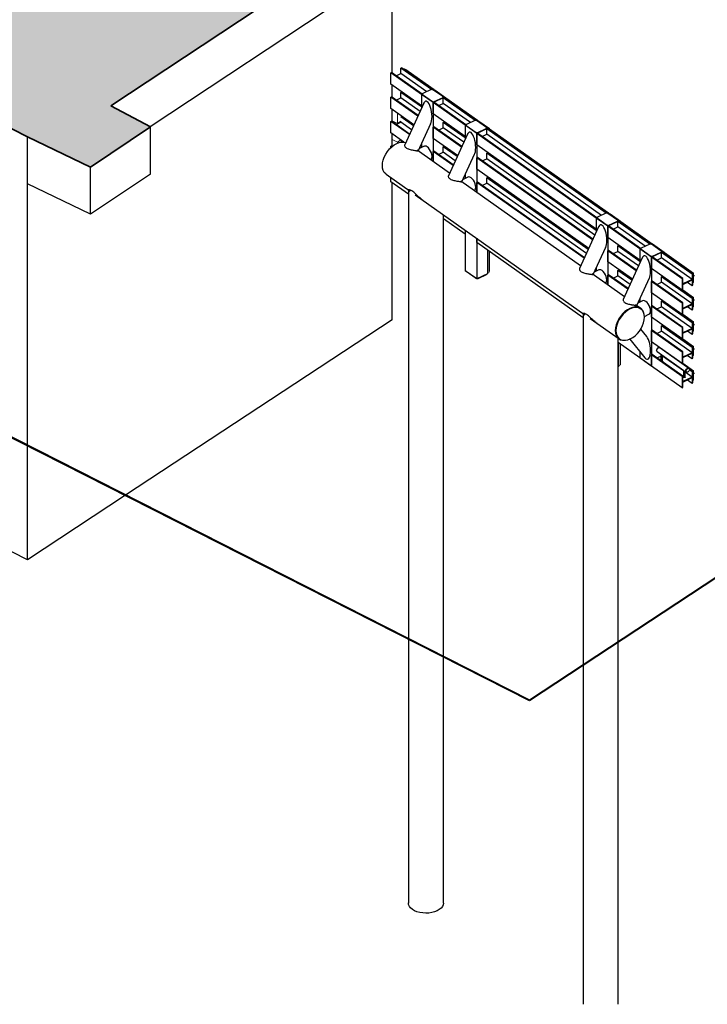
# Model space of a CAD drawing. Header units: millimetres. Extents: x 1069 to 250059, y -65909 to 70891.
# Tile 48 of 109: x 199334 to 214262, y -30044 to -8656. Entities that reach past the tile are written whole.
import ezdxf

# ---------------------------------------------------------------- set-up
doc = ezdxf.new("R2010")
doc.units = ezdxf.units.MM
for name, color, linetype, lineweight in [('N-CO-BC-BETONVORM-G', 50, 'Continuous', 25), ('N-CO-BC-BETONVORM-G-1', 50, 'Continuous', 18), ('N-CO-BC-BETONVORM-GD', 90, 'Continuous', 35), ('N-CO-HC-HOUTVORM-G', 30, 'Continuous', 18), ('N-CO-KC-KUNSTSTOFVORM-G', 7, 'Continuous', 13), ('N-CO-SC-STAALVORM-G', 10, 'Continuous', 25)]:
    doc.layers.add(name, color=color, linetype=linetype, lineweight=lineweight)

# ---------------------------------------------------------------- blocks, each defined once
blk = doc.blocks.new('GM_Tussenpijler - GM_Tussenpijler-3410576-3D impressie')
at = {"layer": 'N-CO-BC-BETONVORM-G-1'}
h = blk.add_hatch(color=256, dxfattribs=at)
h.paths.add_polyline_path([(-12073, -11861), (-10766, -10986), (-11625, -10527), (-5095, -6201), (-5517, -5993), (-16970, -178), (-18060, -890), (-20102, 146), (-21660, -890), (-19605, -1927), (-24853, -5383), (-24574, -5525), (-24593, -5538), (-13438, -11202), (-12541, -11635)], flags=0)
h.paths.add_polyline_path([(5374, 1170), (8014, 2906), (-3141, 8570), (-5781, 6834), (1653, 3059)], flags=0)
h.paths.add_polyline_path([(22866, 12673), (25506, 14409), (14351, 20073), (11710, 18337), (19711, 14275)], flags=0)
at = {"layer": 'N-CO-BC-BETONVORM-G'}
for p, q in [((-5095, -7224), (-10771, -10984)), ((-5517, -9814), (-5517, -7503)), ((-5517, -10344), (-5517, -10076)), ((-5517, -10875), (-5517, -10606)), ((-10766, -12009), (-10766, -10986)), ((-13438, -12224), (-13438, -11202)), ((-5517, -11405), (-5517, -11137)), ((-12073, -12884), (-12073, -11861)), ((-10766, -12009), (-12073, -12884)), ((-13438, -17546), (-13438, -12224)), ((-12073, -12884), (-13438, -12224)), ((-5517, -12337), (-5517, -12198)), ((-5517, -15177), (-5517, -12337)), ((-13438, -20386), (-24593, -14722)), ((-5517, -15177), (-11313, -18988)), ((-13438, -17910), (-13438, -17546)), ((-13438, -20386), (-13438, -17910)), ((-11313, -18988), (-13438, -20386))]:
    blk.add_line(p, q, dxfattribs=at)
at = {"layer": 'N-CO-BC-BETONVORM-GD'}
for p, q in [((-24593, -5538), (-13438, -11202)), ((-11625, -10527), (-5095, -6201)), ((-10766, -10986), (-11625, -10527)), ((-12073, -11861), (-10766, -10986)), ((-13438, -11202), (-12073, -11861))]:
    blk.add_line(p, q, dxfattribs=at)
at = {"layer": 'N-CO-HC-HOUTVORM-G'}
for p, q in [((-5405, -10908), (-5405, -10686)), ((-5517, -10851), (-5405, -10908)), ((-5329, -10858), (-5405, -10908)), ((-5273, -10779), (-5273, -10791)), ((-5405, -11316), (-5517, -11259)), ((-5332, -11268), (-5405, -11316)), ((-5405, -11340), (-5405, -11316)), ((-5273, -11310), (-5273, -11316))]:
    blk.add_line(p, q, dxfattribs=at)
blk = doc.blocks.new('NLI_Balk_Buis - ø813_14_2-V312-3D impressie')
at = {"layer": 'N-CO-SC-STAALVORM-G'}
for p, q in [((-4275, -11990), (-4977, -11492)), ((-5654, -12009), (-5130, -12380)), ((-1429, -14004), (-4027, -12165)), ((-5020, -12458), (-1335, -15066)), ((-480, -14675), (-1181, -14179)), ((-125, -14926), (-234, -14849)), ((-1224, -15145), (-594, -15590))]:
    blk.add_line(p, q, dxfattribs=at)
for points in [[(-5734, -11826, 0), (-5729, -11766, 0), (-5715, -11704, 0), (-5692, -11640, 0), (-5660, -11578, 0), (-5622, -11519, 0), (-5577, -11464, 0), (-5527, -11417, 0), (-5474, -11377, 0), (-5419, -11346, 0), (-5365, -11325, 0), (-5312, -11315, 0), (-5262, -11316, 0), (-5226, -11324, 0)], [(-5654, -12009, 0), (-5660, -12005, 0), (-5692, -11972, 0), (-5715, -11931, 0), (-5729, -11881, 0), (-5734, -11826, 0)], [(-60, -15014, 0), (-64, -15005, 0), (-87, -14964, 0), (-118, -14931, 0), (-157, -14909, 0), (-202, -14897, 0), (-252, -14896, 0), (-305, -14906, 0), (-359, -14927, 0), (-414, -14957, 0), (-467, -14997, 0), (-517, -15045, 0), (-562, -15100, 0), (-601, -15159, 0), (-632, -15221, 0), (-655, -15284, 0), (-670, -15347, 0), (-674, -15407, 0)], [(-674, -15407, 0), (-670, -15462, 0), (-655, -15511, 0), (-632, -15553, 0), (-601, -15585, 0), (-562, -15608, 0), (-517, -15620, 0), (-467, -15621, 0), (-464, -15621, 0)]]:
    blk.add_polyline3d(points, dxfattribs=at)
blk = doc.blocks.new('SF_Stalen afdekplaat8 - SF_Stalen afdekplaat-3822451-3D impressie')
at = {"layer": 'N-CO-SC-STAALVORM-G'}
for p, q in [((-121, -14937), (-128, -14932)), ((-590, -15585), (-583, -15590))]:
    blk.add_line(p, q, dxfattribs=at)
for points in [[(-669, -15404, 0), (-665, -15346, 0), (-651, -15284, 0), (-628, -15222, 0), (-597, -15160, 0), (-559, -15102, 0), (-514, -15049, 0), (-465, -15002, 0), (-413, -14962, 0), (-359, -14932, 0), (-306, -14911, 0), (-253, -14902, 0), (-205, -14902, 0), (-160, -14914, 0), (-122, -14936, 0)], [(-42, -15117, 0), (-47, -15063, 0), (-61, -15015, 0), (-84, -14974, 0), (-114, -14942, 0), (-153, -14920, 0), (-197, -14908, 0), (-246, -14907, 0), (-298, -14917, 0), (-352, -14937, 0), (-406, -14968, 0), (-458, -15007, 0), (-507, -15054, 0), (-551, -15108, 0), (-589, -15166, 0), (-620, -15227, 0), (-643, -15289, 0), (-657, -15351, 0), (-662, -15410, 0)], [(-662, -15410, 0), (-657, -15464, 0), (-643, -15513, 0), (-620, -15553, 0), (-589, -15585, 0), (-551, -15608, 0), (-507, -15619, 0), (-458, -15620, 0), (-406, -15611, 0), (-352, -15590, 0), (-298, -15560, 0), (-246, -15520, 0), (-197, -15473, 0), (-153, -15420, 0), (-114, -15362, 0), (-84, -15300, 0), (-61, -15238, 0), (-47, -15176, 0), (-42, -15117, 0)], [(-591, -15585, 0), (-597, -15580, 0), (-628, -15548, 0), (-651, -15507, 0), (-665, -15459, 0), (-669, -15404, 0)]]:
    blk.add_polyline3d(points, dxfattribs=at)
blk = doc.blocks.new('GM_afdekklepje - GM_afdekklepje-V313-3D impressie')
at = {"layer": 'N-CO-SC-STAALVORM-G'}
for p, q in [((-123, -13630), (-123, -13639)), ((-116, -13640), (96, -13791)), ((96, -13799), (-116, -13648)), ((70, -13532), (-113, -13618)), ((321, -13685), (108, -13534)), ((134, -13793), (317, -13707)), ((317, -13715), (134, -13801)), ((327, -13703), (327, -13695))]:
    blk.add_line(p, q, dxfattribs=at)
for points in [[(-113, -13618, 0), (-117, -13621, 0), (-121, -13625, 0), (-122, -13629, 0), (-122, -13633, 0), (-120, -13637, 0), (-116, -13640, 0)], [(-116, -13648, 0), (-120, -13645, 0), (-122, -13641, 0), (-122, -13637, 0), (-122, -13634, 0)], [(108, -13534, 0), (103, -13531, 0), (97, -13530, 0), (90, -13529, 0), (83, -13529, 0), (76, -13530, 0), (70, -13532, 0)], [(317, -13707, 0), (322, -13704, 0), (325, -13700, 0), (327, -13696, 0), (326, -13692, 0), (324, -13688, 0), (321, -13685, 0)], [(96, -13791, 0), (101, -13793, 0), (107, -13795, 0), (114, -13796, 0), (121, -13796, 0), (128, -13795, 0), (134, -13793, 0)], [(134, -13801, 0), (128, -13803, 0), (121, -13804, 0), (114, -13804, 0), (107, -13804, 0), (101, -13802, 0), (96, -13799, 0)], [(326, -13699, 0), (326, -13700, 0), (327, -13704, 0), (325, -13708, 0), (322, -13712, 0), (317, -13715, 0)]]:
    blk.add_polyline3d(points, dxfattribs=at)
blk = doc.blocks.new('GM_afdekklepje - GM_afdekklepje-V151-3D impressie')
at = {"layer": 'N-CO-SC-STAALVORM-G'}
for p, q in [((11569, -3419), (11569, -3427)), ((11762, -3321), (11579, -3407)), ((12013, -3474), (11800, -3323)), ((11576, -3429), (11788, -3580)), ((11788, -3588), (11576, -3437)), ((11826, -3582), (12009, -3496)), ((12009, -3504), (11826, -3590)), ((12019, -3492), (12019, -3483))]:
    blk.add_line(p, q, dxfattribs=at)
for points in [[(11579, -3407, 0), (11575, -3410, 0), (11571, -3414, 0), (11570, -3418, 0), (11570, -3422, 0), (11572, -3426, 0), (11576, -3429, 0)], [(11800, -3323, 0), (11795, -3320, 0), (11789, -3318, 0), (11782, -3318, 0), (11775, -3318, 0), (11768, -3319, 0), (11762, -3321, 0)], [(11576, -3437, 0), (11572, -3434, 0), (11570, -3430, 0), (11570, -3426, 0), (11570, -3423, 0)], [(11788, -3580, 0), (11793, -3582, 0), (11799, -3584, 0), (11806, -3585, 0), (11813, -3585, 0), (11820, -3584, 0), (11826, -3582, 0)], [(11826, -3590, 0), (11820, -3592, 0), (11813, -3593, 0), (11806, -3593, 0), (11799, -3592, 0), (11793, -3591, 0), (11788, -3588, 0)], [(12009, -3496, 0), (12014, -3493, 0), (12017, -3489, 0), (12019, -3485, 0), (12018, -3481, 0), (12016, -3477, 0), (12013, -3474, 0)], [(12018, -3489, 0), (12019, -3493, 0), (12017, -3497, 0), (12014, -3501, 0), (12009, -3504, 0)]]:
    blk.add_polyline3d(points, dxfattribs=at)
blk = doc.blocks.new('GM_afdekklepje - GM_afdekklepje-V314-3D impressie')
at = {"layer": 'N-CO-SC-STAALVORM-G'}
for p, q in [((-123, -16005), (-123, -16014)), ((96, -16174), (-116, -16023))]:
    blk.add_line(p, q, dxfattribs=at)
for points in [[(-116, -16023, 0), (-120, -16020, 0), (-122, -16016, 0)], [(107, -16178, 0), (101, -16177, 0), (96, -16174, 0)]]:
    blk.add_polyline3d(points, dxfattribs=at)
blk = doc.blocks.new('GM_afdekklepje - GM_afdekklepje-V315-3D impressie')
at = {"layer": 'N-CO-SC-STAALVORM-G'}
for p, q in [((-3917, -14111), (-3917, -14120)), ((-3699, -14280), (-3911, -14129)), ((-3478, -14196), (-3661, -14282)), ((-3468, -14184), (-3468, -14176))]:
    blk.add_line(p, q, dxfattribs=at)
for points in [[(-3911, -14129, 0), (-3915, -14126, 0), (-3917, -14122, 0)], [(-3687, -14285, 0), (-3694, -14283, 0), (-3699, -14280, 0)], [(-3661, -14282, 0), (-3667, -14284, 0), (-3674, -14285, 0), (-3677, -14286, 0)], [(-3470, -14189, 0), (-3473, -14193, 0), (-3478, -14196, 0)]]:
    blk.add_polyline3d(points, dxfattribs=at)
blk = doc.blocks.new('GM_Hakorit_4360 - GM_Hakorit_4360-V316-3D impressie')
at = {"layer": 'N-CO-KC-KUNSTSTOFVORM-G'}
for p, q in [((-3425, -11037), (-3405, -11028)), ((-3405, -11028), (-824, -12854)), ((-3377, -11046), (-3405, -11028)), ((-3377, -11046), (-822, -12854)), ((-824, -12854), (-843, -12863)), ((-824, -12860), (-824, -12854)), ((-824, -12854), (-822, -12854)), ((-822, -12854), (-822, -12859))]:
    blk.add_line(p, q, dxfattribs=at)
blk = doc.blocks.new('GM_Hakorit_3820 - GM_Hakorit_3820-V317-3D impressie')
at = {"layer": 'N-CO-KC-KUNSTSTOFVORM-G'}
for p, q in [((-3664, -10843), (-3683, -10851)), ((-3411, -11022), (-3664, -10843)), ((-3664, -10843), (-3636, -10861)), ((-3636, -10861), (-3408, -11022)), ((-3433, -11032), (-3411, -11022)), ((-3411, -11022), (-3411, -11031)), ((-3408, -11022), (-3411, -11022)), ((-3408, -11022), (-3408, -11030)), ((-3450, -11550), (-3450, -11539)), ((-3450, -12081), (-3450, -12069)), ((-3450, -14158), (-3450, -13661)), ((-3411, -13688), (-3411, -14140)), ((-3408, -13690), (-3408, -14107)), ((-3411, -14140), (-3408, -14107)), ((-3411, -14140), (-3450, -14158))]:
    blk.add_line(p, q, dxfattribs=at)
blk = doc.blocks.new('GM_Hakorit_3820 - GM_Hakorit_3820-V318-3D impressie')
at = {"layer": 'N-CO-KC-KUNSTSTOFVORM-G'}
for p, q in [((-818, -12857), (-837, -12866)), ((-565, -13036), (-818, -12857)), ((-818, -12857), (-790, -12875)), ((-790, -12875), (-562, -13036)), ((-587, -13046), (-565, -13036)), ((-565, -13036), (-565, -13045)), ((-562, -13036), (-565, -13036)), ((-562, -13036), (-562, -13044)), ((-604, -13564), (-604, -13553)), ((-565, -13580), (-565, -13592)), ((-562, -13582), (-562, -13594)), ((-604, -14095), (-604, -14083)), ((-604, -16172), (-604, -15675)), ((-565, -15702), (-565, -16154)), ((-562, -15704), (-562, -16121)), ((-565, -16154), (-604, -16172)), ((-565, -16154), (-562, -16121))]:
    blk.add_line(p, q, dxfattribs=at)
blk = doc.blocks.new('GM_Hakorit_2850 - GM_Hakorit_2850-V319-3D impressie')
at = {"layer": 'N-CO-KC-KUNSTSTOFVORM-G'}
for p, q in [((-4614, -10172), (-4631, -10180)), ((-4360, -10350), (-4613, -10171)), ((-4613, -10171), (-4585, -10189)), ((-4585, -10189), (-4357, -10351)), ((-4381, -10361), (-4360, -10350)), ((-4360, -10350), (-4360, -10360)), ((-4357, -10351), (-4360, -10350)), ((-4357, -10351), (-4357, -10358)), ((-4399, -10879), (-4399, -10867)), ((-4399, -11409), (-4399, -11398))]:
    blk.add_line(p, q, dxfattribs=at)
blk = doc.blocks.new('GM_Hakorit_2850 - GM_Hakorit_2850-V320-3D impressie')
at = {"layer": 'N-CO-KC-KUNSTSTOFVORM-G'}
for p, q in [((131, -13528), (112, -13537)), ((384, -13707), (131, -13528)), ((131, -13528), (159, -13546)), ((159, -13546), (386, -13707)), ((362, -13718), (382, -13708)), ((386, -13707), (384, -13707)), ((345, -14236), (345, -14224)), ((345, -14766), (345, -14755)), ((345, -15297), (345, -15285)), ((345, -15822), (345, -15816))]:
    blk.add_line(p, q, dxfattribs=at)
blk = doc.blocks.new('GM_Hakorit_4360 - GM_Hakorit_4360-V321-3D impressie')
at = {"layer": 'N-CO-KC-KUNSTSTOFVORM-G'}
blk.add_line((-3425, -11568), (-3415, -11563), dxfattribs=at)
blk = doc.blocks.new('GM_Hakorit_1240 - GM_Hakorit_1240-V322-3D impressie')
at = {"layer": 'N-CO-KC-KUNSTSTOFVORM-G'}
for p, q in [((-4374, -10366), (-4354, -10357)), ((-4354, -10357), (-3671, -10840)), ((-4326, -10375), (-4354, -10357)), ((-4326, -10375), (-3668, -10840)), ((-3671, -10840), (-3689, -10849)), ((-3671, -10846), (-3671, -10840)), ((-3671, -10840), (-3668, -10840)), ((-3668, -10840), (-3668, -10844))]:
    blk.add_line(p, q, dxfattribs=at)
blk = doc.blocks.new('GM_Hakorit_1240 - GM_Hakorit_1240-V323-3D impressie')
at = {"layer": 'N-CO-KC-KUNSTSTOFVORM-G'}
blk.add_line((-4374, -10897), (-4364, -10892), dxfattribs=at)
blk = doc.blocks.new('GM_Hakorit_1120 - GM_Hakorit_1120-V324-3D impressie')
at = {"layer": 'N-CO-KC-KUNSTSTOFVORM-G'}
for p, q in [((393, -13714), (385, -13709)), ((385, -13710), (1022, -14161)), ((393, -13714), (1025, -14161)), ((1022, -14161), (1002, -14171)), ((1022, -14215), (1022, -14161)), ((1022, -14161), (1025, -14161)), ((1022, -14362), (1022, -14229)), ((1025, -14329), (1022, -14362)), ((1025, -14161), (1025, -14205)), ((1025, -14228), (1025, -14329)), ((1009, -14368), (1022, -14362))]:
    blk.add_line(p, q, dxfattribs=at)
blk = doc.blocks.new('GM_Hakorit_1120 - GM_Hakorit_1120-V325-3D impressie')
at = {"layer": 'N-CO-KC-KUNSTSTOFVORM-G'}
for p, q in [((787, -14525), (1022, -14692)), ((788, -14524), (1025, -14692)), ((1022, -14692), (1002, -14701)), ((1022, -14745), (1022, -14692)), ((1022, -14692), (1025, -14692)), ((1025, -14692), (1025, -14734)), ((1009, -14899), (1022, -14892)), ((1022, -14892), (1022, -14760)), ((1025, -14860), (1022, -14892)), ((1025, -14759), (1025, -14860))]:
    blk.add_line(p, q, dxfattribs=at)
blk = doc.blocks.new('GM_Hakorit_1120 - GM_Hakorit_1120-V326-3D impressie')
at = {"layer": 'N-CO-KC-KUNSTSTOFVORM-G'}
for p, q in [((787, -15055), (1022, -15222)), ((788, -15055), (1025, -15222)), ((1022, -15222), (1002, -15232)), ((1022, -15276), (1022, -15222)), ((1022, -15222), (1025, -15222)), ((1022, -15423), (1022, -15290)), ((1025, -15390), (1022, -15423)), ((1025, -15222), (1025, -15265)), ((1025, -15289), (1025, -15390)), ((1009, -15429), (1022, -15423))]:
    blk.add_line(p, q, dxfattribs=at)
blk = doc.blocks.new('GM_Hakorit_1120 - GM_Hakorit_1120-V327-3D impressie')
at = {"layer": 'N-CO-KC-KUNSTSTOFVORM-G'}
for p, q in [((-5272, -9730), (-5252, -9721)), ((-5252, -9721), (-4614, -10172)), ((-5224, -9739), (-5252, -9721)), ((-5224, -9739), (-4608, -10174))]:
    blk.add_line(p, q, dxfattribs=at)
blk = doc.blocks.new('GM_Hakorit_1120 - GM_Hakorit_1120-V328-3D impressie')
at = {"layer": 'N-CO-KC-KUNSTSTOFVORM-G'}
blk.add_line((-5272, -10261), (-5262, -10256), dxfattribs=at)
blk = doc.blocks.new('GM_Haalbuis_1000 - GM_Haalbuis_1000-V329-3D impressie')
at = {"layer": 'N-CO-SC-STAALVORM-G'}
for p, q in [((238, -15800), (236, -15802)), ((284, -15780), (281, -15779)), ((289, -15782), (286, -15780)), ((922, -16230), (289, -15782)), ((228, -15861), (231, -15864)), ((231, -15864), (864, -16311)), ((310, -15918), (310, -16059)), ((350, -16071), (350, -15947)), ((858, -16268), (868, -16251)), ((870, -16248), (884, -16235)), ((885, -16234), (900, -16227)), ((902, -16226), (916, -16227)), ((919, -16228), (926, -16234)), ((925, -16232), (922, -16230)), ((803, -16269), (803, -16421)), ((843, -16421), (843, -16296)), ((854, -16289), (857, -16271)), ((857, -16303), (854, -16289)), ((862, -16309), (858, -16306)), ((864, -16311), (867, -16313)), ((869, -16314), (865, -16312))]:
    blk.add_line(p, q, dxfattribs=at)
for points in [[(286, -15780, 0), (281, -15777, 0), (266, -15777, 0), (248, -15785, 0), (233, -15800, 0), (222, -15819, 0), (218, -15839, 0)], [(221, -15841, 0), (223, -15830, 0), (226, -15820, 0)], [(227, -15818, 0), (233, -15807, 0), (237, -15801, 0)], [(238, -15800, 0), (241, -15797, 0), (250, -15788, 0)], [(251, -15787, 0), (260, -15782, 0), (270, -15779, 0), (280, -15778, 0), (288, -15781, 0), (289, -15782, 0)], [(218, -15839, 0), (222, -15855, 0), (231, -15863, 0)], [(233, -15865, 0), (227, -15859, 0), (223, -15851, 0), (221, -15841, 0)], [(350, -16071, 0), (350, -16073, 0), (348, -16076, 0), (346, -16078, 0), (342, -16080, 0)], [(857, -16291, 0), (861, -16271, 0), (872, -16252, 0), (887, -16237, 0), (904, -16229, 0), (920, -16229, 0), (931, -16238, 0), (935, -16254, 0)], [(935, -16254, 0), (931, -16274, 0), (920, -16293, 0), (904, -16308, 0), (887, -16316, 0), (872, -16316, 0), (861, -16307, 0), (857, -16291, 0)], [(869, -16250, 0), (865, -16254, 0), (859, -16266, 0)], [(883, -16236, 0), (873, -16244, 0), (870, -16248, 0)], [(900, -16227, 0), (893, -16230, 0), (885, -16234, 0)], [(926, -16234, 0), (920, -16229, 0), (912, -16226, 0), (903, -16226, 0)], [(836, -16429, 0), (831, -16431, 0), (826, -16432, 0), (821, -16432, 0), (816, -16431, 0), (811, -16430, 0), (808, -16428, 0), (805, -16425, 0), (803, -16422, 0), (803, -16419, 0)], [(843, -16421, 0), (843, -16422, 0), (842, -16425, 0), (839, -16427, 0), (836, -16429, 0)], [(857, -16271, 0), (855, -16277, 0), (854, -16289, 0)], [(854, -16289, 0), (855, -16299, 0), (859, -16307, 0), (865, -16312, 0), (868, -16314, 0)]]:
    blk.add_polyline3d(points, dxfattribs=at)
blk = doc.blocks.new('GM_Bouten_Moeren_Zeskant - M16-V330-3D impressie')
at = {"layer": 'N-CO-SC-STAALVORM-G'}
for p, q in [((1009, -14227), (1031, -14222)), ((1013, -14233), (1016, -14233)), ((1017, -14219), (1029, -14216)), ((1017, -14230), (1017, -14219)), ((1017, -14230), (1029, -14228)), ((1022, -14204), (1025, -14204)), ((1022, -14205), (1025, -14204)), ((1028, -14207), (1024, -14207)), ((1025, -14204), (1029, -14216)), ((1029, -14216), (1029, -14228))]:
    blk.add_line(p, q, dxfattribs=at)
for points in [[(1015, -14227, 0), (1015, -14223, 0), (1015, -14220, 0), (1014, -14216, 0)], [(1014, -14233, 0), (1015, -14232, 0), (1015, -14230, 0), (1015, -14227, 0)], [(1017, -14215, 0), (1017, -14219, 0), (1018, -14223, 0), (1018, -14226, 0)], [(1018, -14226, 0), (1018, -14229, 0), (1017, -14231, 0), (1017, -14232, 0)], [(1028, -14207, 0), (1029, -14207, 0), (1030, -14208, 0), (1030, -14209, 0), (1031, -14211, 0), (1032, -14213, 0), (1032, -14215, 0), (1032, -14217, 0), (1032, -14219, 0)], [(1032, -14219, 0), (1032, -14220, 0), (1032, -14221, 0), (1032, -14222, 0)]]:
    blk.add_polyline3d(points, dxfattribs=at)

msp = doc.modelspace()

# ---------------------------------------------------------------- linework, layer by layer
at = {"layer": 'N-CO-BC-BETONVORM-GD'}
for p, q in [((250058.8, 2647.3), (210399.8, -23434.1)), ((210399.8, -23442.3), (250058.8, 2639.1)), ((210399.8, -23434.1), (176962.2, -6456.4)), ((176962.2, -6464.6), (210399.8, -23442.3)), ((210399.8, -23442.3), (210399.8, -23434.1))]:
    msp.add_line(p, q, dxfattribs=at)
at = {"layer": 'N-CO-SC-STAALVORM-G'}
for p, q in [((207392.7, -9809), (207407.4, -9802)), ((207392.7, -10053.8), (207392.7, -9809)), ((208056.8, -10278.9), (207392.7, -9809)), ((208071.5, -10272), (207407.4, -9802)), ((207507.4, -9872.8), (207610.4, -9824.2)), ((207610.4, -9706.3), (207625.1, -9699.3)), ((207610.4, -9824.2), (207610.4, -9706.3)), ((208271.1, -10173.8), (207610.4, -9706.3)), ((208170.7, -10220.8), (207610.4, -9824.2)), ((208289.2, -10169.3), (207625.1, -9699.3)), ((208056.8, -10523.8), (207392.7, -10053.8)), ((207610.4, -10236.8), (207625.1, -10229.8)), ((207610.4, -10354.7), (207610.4, -10236.8)), ((208054.8, -10551.3), (207610.4, -10236.8)), ((208054.8, -10533.9), (207625.1, -10229.8)), ((208283.5, -10172), (208289.2, -10169.3)), ((208289.2, -10169.3), (208283.5, -10172)), ((208289.2, -10169.3), (208293.7, -10172.5)), ((207392.7, -10339.5), (207407.4, -10332.5)), ((207392.7, -10584.3), (207392.7, -10339.5)), ((207977, -10753), (207392.7, -10339.5)), ((207983, -10739.9), (207407.4, -10332.5)), ((207507.4, -10403.3), (207610.4, -10354.7)), ((208025, -10648.1), (207610.4, -10354.7)), ((208105.3, -10471.1), (207692, -11373.8)), ((208056.8, -10278.9), (208076.7, -10269.6)), ((208071.5, -10272), (208056.8, -10278.9)), ((208056.8, -10278.9), (208056.8, -10578.5)), ((208309.8, -10458), (208056.8, -10278.9)), ((208056.8, -10278.9), (208056.8, -10523.8)), ((208542.2, -10348.3), (208309.8, -10458)), ((208309.8, -10458), (208324.5, -10451)), ((208309.8, -10458), (208309.8, -11737.5)), ((208309.8, -10702.8), (208309.8, -10458)), ((209005.5, -10950.3), (208309.8, -10458)), ((209020.2, -10943.4), (208324.5, -10451)), ((208424.5, -10521.8), (208527.5, -10473.2)), ((208523.7, -10335.2), (208542.2, -10348.3)), ((208527.5, -10355.3), (208542.2, -10348.3)), ((208527.5, -10473.2), (208527.5, -10355.3)), ((209219.8, -10845.2), (208527.5, -10355.3)), ((209119.4, -10892.2), (208527.5, -10473.2)), ((209237.9, -10840.7), (208542.2, -10348.3)), ((207892.5, -10938), (207392.7, -10584.3)), ((207392.7, -10870), (207407.4, -10863)), ((207392.7, -11114.8), (207392.7, -10870)), ((207793.1, -11153.3), (207392.7, -10870)), ((207799.1, -11140.2), (207407.4, -10863)), ((207507.4, -10933.8), (207610.4, -10885.2)), ((207882.5, -10959.8), (207610.4, -10767.3)), ((207610.4, -10885.2), (207610.4, -10859.1)), ((207841.2, -11048.5), (207610.4, -10885.2)), ((207621.7, -10761.9), (207625.1, -10760.3)), ((207888.5, -10946.7), (207625.1, -10760.3)), ((209005.5, -11195.2), (208309.8, -10702.8)), ((208527.5, -10885.8), (208542.2, -10878.8)), ((208527.5, -11003.7), (208527.5, -10885.8)), ((209005.5, -11224.1), (208527.5, -10885.8)), ((208542.2, -10867.3), (208542.2, -10878.8)), ((209005.5, -11206.7), (208542.2, -10878.8)), ((209232.2, -10843.4), (209237.9, -10840.7)), ((209237.9, -10840.7), (209232.2, -10843.4)), ((209237.9, -10840.7), (209242.4, -10843.9)), ((207676.9, -11315.9), (207392.7, -11114.8)), ((207986.5, -11508.7), (208261.3, -10908.5)), ((208309.8, -10988.5), (208324.5, -10981.5)), ((208309.8, -11233.3), (208309.8, -10988.5)), ((208924.5, -11423.5), (208309.8, -10988.5)), ((208931.7, -11411.3), (208324.5, -10981.5)), ((208424.5, -11052.3), (208527.5, -11003.7)), ((208973.7, -11319.5), (208527.5, -11003.7)), ((209005.5, -10950.3), (209025.4, -10941)), ((209020.2, -10943.4), (209005.5, -10950.3)), ((209005.5, -10950.3), (209005.5, -11249.9)), ((209258.5, -11129.4), (209005.5, -10950.3)), ((209005.5, -10950.3), (209005.5, -11195.2)), ((209490.9, -11019.7), (209258.5, -11129.4)), ((209472.4, -11006.6), (209490.9, -11019.7)), ((209476.2, -11026.7), (209490.9, -11019.7)), ((209476.2, -11144.6), (209476.2, -11026.7)), ((212065.9, -12859.4), (209476.2, -11026.7)), ((212084, -12854.9), (209490.9, -11019.7)), ((207634.9, -11315.1), (207610.4, -11297.7)), ((207621.7, -11292.4), (207625.1, -11290.8)), ((207660.1, -11315.6), (207625.1, -11290.8)), ((208841.2, -11609.4), (208309.8, -11233.3)), ((209054, -11142.5), (208640.7, -12045.2)), ((209258.5, -11129.4), (209273.2, -11122.4)), ((209258.5, -11374.2), (209258.5, -11129.4)), ((211851.7, -12964.5), (209258.5, -11129.4)), ((209258.5, -11129.4), (209258.5, -12408.9)), ((211866.4, -12957.6), (209273.2, -11122.4)), ((209373.2, -11193.2), (209476.2, -11144.6)), ((211965.6, -12906.3), (209476.2, -11144.6)), ((207392.7, -11400.4), (207407.4, -11393.5)), ((207392.7, -11437.1), (207392.7, -11400.4)), ((207414.8, -11416), (207392.7, -11400.4)), ((207426.6, -11407.1), (207407.4, -11393.5)), ((207940.7, -11500.4), (207947.3, -11501.5)), ((208114.2, -11405.4), (208011.4, -11453.9)), ((208056.8, -11354.4), (208056.8, -11433)), ((208056.8, -11354.4), (208056.8, -11433)), ((208309.8, -11519), (208324.5, -11512)), ((208309.8, -11737.5), (208309.8, -11519)), ((208741.8, -11824.7), (208309.8, -11519)), ((208747.9, -11811.6), (208324.5, -11512)), ((208424.5, -11582.8), (208527.5, -11534.2)), ((208527.5, -11416.3), (208542.2, -11409.3)), ((208527.5, -11534.2), (208527.5, -11416.3)), ((208830.1, -11630.4), (208527.5, -11416.3)), ((208789.9, -11719.9), (208527.5, -11534.2)), ((208542.2, -11397.8), (208542.2, -11409.3)), ((208837.2, -11618.1), (208542.2, -11409.3)), ((211851.7, -13209.4), (209258.5, -11374.2)), ((209490.9, -11538.7), (209490.9, -11550.2)), ((208935.2, -12180.1), (209210, -11579.9)), ((209258.5, -11659.9), (209273.2, -11652.9)), ((209258.5, -11904.7), (209258.5, -11659.9)), ((211771.9, -13438.5), (209258.5, -11659.9)), ((211777.9, -13425.4), (209273.2, -11652.9)), ((209373.2, -11723.7), (209476.2, -11675.1)), ((209476.2, -11557.2), (209490.9, -11550.2)), ((209476.2, -11675.1), (209476.2, -11557.2)), ((211851.7, -13238.3), (209476.2, -11557.2)), ((211819.8, -13333.7), (209476.2, -11675.1)), ((211851.7, -13220.9), (209490.9, -11550.2)), ((211687.3, -13623.5), (209258.5, -11904.7)), ((207392.7, -12175.8), (207392.7, -12083.8)), ((207773.2, -12445), (207392.7, -12175.8)), ((208889.4, -12171.7), (208896, -12172.9)), ((209062.9, -12076.8), (208960.2, -12125.3)), ((209005.5, -12025.8), (209005.5, -12104.4)), ((209005.5, -12025.8), (209005.5, -12104.4)), ((209258.5, -12190.4), (209273.2, -12183.4)), ((209258.5, -12408.9), (209258.5, -12190.4)), ((211588, -13838.9), (209258.5, -12190.4)), ((211594, -13825.8), (209273.2, -12183.4)), ((209476.2, -12087.7), (209490.9, -12080.7)), ((209476.2, -12205.6), (209476.2, -12087.7)), ((211677.3, -13645.4), (209476.2, -12087.7)), ((209490.9, -12069.2), (209490.9, -12080.7)), ((211683.3, -13632.3), (209490.9, -12080.7)), ((207773.2, -12353.3), (207773.2, -13634.7)), ((209373.2, -12254.2), (209476.2, -12205.6)), ((211636, -13734.1), (209476.2, -12205.6)), ((208535.2, -13634.7), (208535.2, -12892.5)), ((209005.5, -13317.1), (208535.2, -12984.3)), ((211851.7, -12964.5), (211871.5, -12955.1)), ((211866.4, -12957.6), (211851.7, -12964.5)), ((211851.7, -12964.5), (211851.7, -13209.4)), ((211851.7, -12964.5), (211851.7, -13264.1)), ((212104.6, -13143.6), (211851.7, -12964.5)), ((212084, -12854.9), (212078.3, -12857.6)), ((212078.3, -12857.6), (212084, -12854.9)), ((212084, -12854.9), (212088.5, -12858.1)), ((212337, -13033.9), (212104.6, -13143.6)), ((212318.5, -13020.8), (212337, -13033.9)), ((212322.3, -13040.9), (212337, -13033.9)), ((212322.3, -13158.8), (212322.3, -13040.9)), ((213014.6, -13530.8), (212322.3, -13040.9)), ((213032.7, -13526.3), (212337, -13033.9)), ((209005.5, -13225.4), (209005.5, -13586.5)), ((209005.5, -13225.4), (209005.5, -13317.1)), ((211900.2, -13156.7), (211486.8, -14059.4)), ((212104.6, -13143.6), (212119.4, -13136.6)), ((212104.6, -13388.4), (212104.6, -13143.6)), ((212800.4, -13635.9), (212104.6, -13143.6)), ((212104.6, -13143.6), (212104.6, -14423.1)), ((212815.1, -13629), (212119.4, -13136.6)), ((212219.3, -13207.4), (212322.3, -13158.8)), ((212914.3, -13577.7), (212322.3, -13158.8)), ((209258.5, -13496.2), (209258.5, -13404.4)), ((209258.5, -13404.4), (209258.5, -13765.5)), ((212800.4, -13880.7), (212104.6, -13388.4)), ((207773.2, -13634.7), (207773.2, -22108.6)), ((208535.2, -22495.5), (208535.2, -13634.7)), ((209005.5, -13586.5), (209005.5, -14108.8)), ((211568, -15130.6), (209258.5, -13496.2)), ((209490.9, -13660.6), (209490.9, -14178.2)), ((211781.3, -14194.2), (212056.1, -13594.1)), ((212104.6, -13674), (212119.4, -13667.1)), ((212104.6, -13918.9), (212104.6, -13674)), ((212720.6, -14109.9), (212104.6, -13674)), ((212726.6, -14096.8), (212119.4, -13667.1)), ((212322.3, -13571.3), (212337, -13564.4)), ((212322.3, -13689.3), (212322.3, -13571.3)), ((212800.4, -13909.7), (212322.3, -13571.3)), ((212337, -13552.8), (212337, -13564.4)), ((212800.4, -13892.3), (212337, -13564.4)), ((212800.4, -13635.9), (212820.2, -13626.5)), ((212815.1, -13629), (212800.4, -13635.9)), ((212800.4, -13635.9), (212800.4, -13880.7)), ((212800.4, -13635.9), (212800.4, -13935.4)), ((213053.4, -13814.9), (212800.4, -13635.9)), ((213032.7, -13526.3), (213027, -13529)), ((213027, -13529), (213032.7, -13526.3)), ((213032.7, -13526.3), (213037.3, -13529.5)), ((209258.5, -13765.5), (209258.5, -14287.8)), ((212219.3, -13737.9), (212322.3, -13689.3)), ((212768.5, -14005.1), (212322.3, -13689.3)), ((212848.9, -13828.1), (212435.6, -14730.8)), ((213285.7, -13705.3), (213053.4, -13814.9)), ((213053.4, -13814.9), (213068.1, -13808)), ((213053.4, -14059.8), (213053.4, -13814.9)), ((213717.4, -14284.9), (213053.4, -13814.9)), ((213053.4, -13814.9), (213053.4, -16181.8)), ((213732.2, -14278), (213068.1, -13808)), ((213168.1, -13878.8), (213271, -13830.2)), ((213267.2, -13692.2), (213285.7, -13705.3)), ((213271, -13712.2), (213285.7, -13705.3)), ((213271, -13830.2), (213271, -13712.2)), ((213935.1, -14182.2), (213271, -13712.2)), ((213935.1, -14300.2), (213271, -13830.2)), ((213949.8, -14175.3), (213285.7, -13705.3)), ((209258.5, -14287.8), (209005.5, -14108.8)), ((211909, -14091), (211806.3, -14139.5)), ((211851.7, -14040), (211851.7, -14118.6)), ((211851.7, -14040), (211851.7, -14118.6)), ((212636, -14294.9), (212104.6, -13918.9)), ((212322.3, -14101.8), (212337, -14094.9)), ((212322.3, -14219.8), (212322.3, -14101.8)), ((212626, -14316.8), (212322.3, -14101.8)), ((212337, -14083.3), (212337, -14094.9)), ((212632, -14303.7), (212337, -14094.9)), ((213717.4, -14529.8), (213053.4, -14059.8)), ((209490.9, -14178.2), (209258.5, -14287.8)), ((211735.5, -14185.9), (211742.1, -14187.1)), ((212104.6, -14204.5), (212119.4, -14197.6)), ((212104.6, -14423.1), (212104.6, -14204.5)), ((212536.7, -14510.3), (212104.6, -14204.5)), ((212542.7, -14497.2), (212119.4, -14197.6)), ((212219.3, -14268.3), (212322.3, -14219.8)), ((212584.7, -14405.5), (212322.3, -14219.8)), ((212730.1, -14865.6), (213004.8, -14265.5)), ((213271, -14242.7), (213285.7, -14235.8)), ((213271, -14360.7), (213271, -14242.7)), ((213935.1, -14712.7), (213271, -14242.7)), ((213285.7, -14224.2), (213285.7, -14235.8)), ((213949.8, -14705.8), (213285.7, -14235.8)), ((213732.2, -14278), (213717.4, -14284.9)), ((213717.4, -14284.9), (213717.4, -14529.8)), ((213732.2, -14395.9), (213732.2, -14278)), ((213935.1, -14300.2), (213732.2, -14395.9)), ((213732.2, -14404.9), (213935.1, -14309.1)), ((213949.8, -14175.3), (213935.1, -14182.2)), ((213935.1, -14182.2), (213935.1, -14300.2)), ((213935.1, -14309.1), (213935.1, -14427.1)), ((213949.8, -14420.1), (213949.8, -14175.3)), ((213053.4, -14345.4), (213068.1, -14338.5)), ((213053.4, -14590.3), (213053.4, -14345.4)), ((213717.4, -14815.4), (213053.4, -14345.4)), ((213732.2, -14808.5), (213068.1, -14338.5)), ((213168.1, -14409.2), (213271, -14360.7)), ((213935.1, -14830.6), (213271, -14360.7)), ((213717.4, -14529.8), (213732.2, -14522.8)), ((213732.2, -14522.8), (213732.2, -14404.9)), ((213835.1, -14356.3), (213935.1, -14427.1)), ((213935.1, -14427.1), (213949.8, -14420.1)), ((212800.4, -14711.3), (212800.4, -14790)), ((212800.4, -14711.3), (212800.4, -14790)), ((213717.4, -15060.3), (213053.4, -14590.3)), ((213285.7, -14754.7), (213285.7, -14766.3)), ((213949.8, -14705.8), (213935.1, -14712.7)), ((213935.1, -14712.7), (213935.1, -14830.6)), ((213949.8, -14950.6), (213949.8, -14705.8)), ((212684.2, -14857.3), (212690.8, -14858.5)), ((212857.7, -14762.4), (212755, -14810.9)), ((213053.4, -14875.9), (213068.1, -14869)), ((213053.4, -15120.8), (213053.4, -14875.9)), ((213717.4, -15345.9), (213053.4, -14875.9)), ((213732.2, -15339), (213068.1, -14869)), ((213168.1, -14939.7), (213271, -14891.2)), ((213271, -14773.2), (213285.7, -14766.3)), ((213271, -14891.2), (213271, -14773.2)), ((213935.1, -15243.2), (213271, -14773.2)), ((213935.1, -15361.1), (213271, -14891.2)), ((213949.8, -15236.3), (213285.7, -14766.3)), ((213732.2, -14808.5), (213717.4, -14815.4)), ((213717.4, -14815.4), (213717.4, -15060.3)), ((213732.2, -14926.4), (213732.2, -14808.5)), ((213935.1, -14830.6), (213732.2, -14926.4)), ((213732.2, -14935.4), (213935.1, -14839.6)), ((213732.2, -15053.3), (213732.2, -14935.4)), ((213835.1, -14886.8), (213935.1, -14957.6)), ((213935.1, -14839.6), (213935.1, -14957.6)), ((213935.1, -14957.6), (213949.8, -14950.6)), ((211568, -15038.8), (211568, -16320.3)), ((211568.6, -15039.4), (211568, -15039)), ((212897.6, -15101.7), (212996, -15055.3)), ((213717.4, -15590.7), (213053.4, -15120.8)), ((213717.4, -15060.3), (213732.2, -15053.3)), ((212948.5, -15539.7), (212816.8, -15376.3)), ((213271, -15303.7), (213285.7, -15296.8)), ((213271, -15421.7), (213271, -15303.7)), ((213935.1, -15773.7), (213271, -15303.7)), ((213285.7, -15285.2), (213285.7, -15296.8)), ((213949.8, -15766.8), (213285.7, -15296.8)), ((213732.2, -15339), (213717.4, -15345.9)), ((213717.4, -15345.9), (213717.4, -15590.7)), ((213732.2, -15456.9), (213732.2, -15339)), ((213935.1, -15361.1), (213732.2, -15456.9)), ((213732.2, -15465.9), (213935.1, -15370.1)), ((213949.8, -15236.3), (213935.1, -15243.2)), ((213935.1, -15243.2), (213935.1, -15361.1)), ((213935.1, -15370.1), (213935.1, -15488)), ((213949.8, -15481.1), (213949.8, -15236.3)), ((212330, -16320.3), (212330, -15578.1)), ((212586.1, -15606.3), (212572.3, -15596.5)), ((212576.8, -15594.8), (212905.2, -16002)), ((213053.4, -15406.4), (213068.1, -15399.5)), ((213053.4, -15651.3), (213053.4, -15406.4)), ((213717.4, -15876.4), (213053.4, -15406.4)), ((213732.2, -15869.5), (213068.1, -15399.5)), ((213168.1, -15470.2), (213271, -15421.7)), ((213935.1, -15891.6), (213271, -15421.7)), ((213717.4, -15590.7), (213732.2, -15583.8)), ((213732.2, -15583.8), (213732.2, -15465.9)), ((213835.1, -15417.3), (213935.1, -15488)), ((213935.1, -15488), (213949.8, -15481.1)), ((212800.4, -16002.7), (212330, -15669.8)), ((212337, -15674.8), (212337, -16192.4)), ((213717.4, -16121.2), (213053.4, -15651.3)), ((213285.7, -15815.7), (213285.7, -15821.8)), ((213949.8, -15766.8), (213935.1, -15773.7)), ((213935.1, -15773.7), (213935.1, -15891.6)), ((213949.8, -16011.6), (213949.8, -15766.8)), ((212800.4, -15872), (212800.4, -16002.7)), ((212800.4, -15872), (212800.4, -16002.7)), ((213053.4, -16181.8), (212800.4, -16002.7)), ((213053.4, -15936.9), (213068.1, -15930)), ((213053.4, -16181.8), (213053.4, -15936.9)), ((213717.4, -16406.9), (213053.4, -15936.9)), ((213732.2, -16399.9), (213068.1, -15930)), ((213168.1, -16000.7), (213251, -15961.6)), ((213744.3, -16287.1), (213290.1, -15965.6)), ((213732.2, -15869.5), (213717.4, -15876.4)), ((213717.4, -15876.4), (213717.4, -16121.2)), ((213732.2, -15987.4), (213732.2, -15869.5)), ((213935.1, -15891.6), (213732.2, -15987.4)), ((213732.2, -15996.4), (213935.1, -15900.6)), ((213732.2, -16114.3), (213732.2, -15996.4)), ((213835.1, -15947.8), (213935.1, -16018.5)), ((213935.1, -15900.6), (213935.1, -16018.5)), ((213935.1, -16018.5), (213949.8, -16011.6)), ((212337, -16192.4), (212330, -16195.7)), ((213717.4, -16651.7), (213053.4, -16181.8)), ((213717.4, -16121.2), (213732.2, -16114.3)), ((213949.8, -16297.2), (213872.7, -16242.7)), ((211568, -16320.3), (211568, -22674)), ((212330, -22172.9), (212330, -16320.3)), ((213732.2, -16399.9), (213717.4, -16406.9)), ((213717.4, -16406.9), (213717.4, -16651.7)), ((213732.2, -16517.9), (213732.2, -16399.9)), ((213935.1, -16422.1), (213732.2, -16517.9)), ((213732.2, -16526.9), (213935.1, -16431.1)), ((213935.1, -16422.1), (213783.4, -16314.8)), ((213935.1, -16304.2), (213874.2, -16261.1)), ((213949.8, -16297.2), (213935.1, -16304.2)), ((213935.1, -16304.2), (213935.1, -16422.1)), ((213935.1, -16431.1), (213935.1, -16549)), ((213949.8, -16542.1), (213949.8, -16297.2)), ((213717.4, -16651.7), (213732.2, -16644.8)), ((213732.2, -16644.8), (213732.2, -16526.9)), ((213835.1, -16478.3), (213935.1, -16549)), ((213935.1, -16549), (213949.8, -16542.1)), ((207773.2, -22108.6), (207773.2, -27844)), ((212330, -30044.1), (212330, -22172.9)), ((208535.2, -27844), (208535.2, -22495.5)), ((211568, -22674), (211568, -30044.1))]:
    msp.add_line(p, q, dxfattribs=at)
for points in [[(208285.7, -10762.3, 0), (208283.8, -10711.7, 0), (208277.9, -10660.3, 0), (208268.5, -10610, 0), (208255.7, -10562.7, 0), (208240.2, -10520.4, 0), (208222.5, -10484.6, 0), (208203.3, -10456.6, 0), (208183.3, -10437.6, 0), (208163.3, -10428.3, 0), (208144.1, -10429.1, 0), (208126.4, -10439.9, 0), (208110.9, -10460.2, 0), (208101.7, -10479.7, 0)], [(208255.7, -10919.4, 0), (208268.5, -10890.2, 0), (208277.9, -10853.3, 0), (208283.8, -10810.1, 0), (208285.7, -10762.3, 0)], [(209234.4, -11433.7, 0), (209232.5, -11383.1, 0), (209226.7, -11331.7, 0), (209217.2, -11281.4, 0), (209204.4, -11234.1, 0), (209188.9, -11191.8, 0), (209171.2, -11156, 0), (209152, -11128, 0), (209132, -11109, 0), (209112, -11099.7, 0), (209092.8, -11100.5, 0), (209075.1, -11111.2, 0), (209059.6, -11131.6, 0), (209050.4, -11151.1, 0)], [(207692.6, -11372.5, 0), (207689.7, -11381.4, 0), (207689.5, -11391.3, 0), (207692.1, -11402, 0), (207695.6, -11409.6, 0)], [(207695.8, -11409.9, 0), (207697.7, -11413.1, 0), (207706.2, -11424.2, 0), (207717.6, -11434.9, 0), (207731.7, -11444.9, 0), (207748.3, -11454, 0), (207766.8, -11462, 0), (207772.4, -11464.1, 0)], [(207773, -11464.4, 0), (207786.8, -11469, 0), (207807.9, -11475.1, 0), (207829.5, -11480.3, 0), (207851.4, -11484.9, 0), (207872.9, -11488.9, 0)], [(207876, -11489.4, 0), (207893.7, -11492.5, 0), (207913.4, -11495.8, 0), (207931.4, -11498.8, 0), (207939.8, -11500.2, 0)], [(207947.3, -11501.5, 0), (207960.8, -11504, 0), (207971.5, -11506, 0), (207977.8, -11507.3, 0)], [(207979.4, -11507.6, 0), (207984.4, -11508.6, 0), (207986.4, -11508.7, 0), (207986.5, -11508.7, 0)], [(208285.7, -11624.4, 0), (208282.3, -11587.7, 0), (208272, -11548.6, 0), (208255.7, -11509.7, 0), (208234.5, -11473.6, 0), (208209.8, -11443, 0), (208183.3, -11419.7, 0), (208156.8, -11405.4, 0), (208132.1, -11401.2, 0), (208110.9, -11407.1, 0)], [(209204.4, -11590.8, 0), (209217.2, -11561.6, 0), (209226.7, -11524.7, 0), (209232.5, -11481.5, 0), (209234.4, -11433.7, 0)], [(208255.7, -11696.6, 0), (208272, -11680.7, 0), (208282.3, -11656.1, 0), (208285.7, -11624.4, 0)], [(208641.3, -12043.9, 0), (208638.4, -12052.8, 0), (208638.2, -12062.7, 0), (208640.8, -12073.4, 0), (208644.3, -12081, 0)], [(208644.5, -12081.3, 0), (208646.4, -12084.5, 0), (208654.9, -12095.6, 0), (208666.3, -12106.3, 0), (208680.5, -12116.3, 0), (208697, -12125.4, 0), (208715.5, -12133.4, 0), (208721.1, -12135.5, 0)], [(208721.7, -12135.7, 0), (208735.5, -12140.4, 0), (208756.6, -12146.5, 0), (208778.3, -12151.7, 0), (208800.1, -12156.3, 0), (208821.6, -12160.3, 0)], [(208824.7, -12160.8, 0), (208842.4, -12163.9, 0), (208862.1, -12167.2, 0), (208880.1, -12170.2, 0), (208888.5, -12171.6, 0)], [(208896, -12172.9, 0), (208909.5, -12175.3, 0), (208920.2, -12177.4, 0), (208926.5, -12178.7, 0)], [(208928.1, -12179, 0), (208933.1, -12180, 0), (208935.1, -12180.1, 0), (208935.2, -12180.1, 0)], [(209234.4, -12295.7, 0), (209231, -12259.1, 0), (209220.7, -12219.9, 0), (209204.4, -12181.1, 0), (209183.2, -12145, 0), (209158.5, -12114.4, 0), (209132, -12091.1, 0), (209105.5, -12076.8, 0), (209080.8, -12072.5, 0), (209059.6, -12078.5, 0)], [(207787.9, -12354.4, 0), (207781.7, -12354.3, 0), (207777.2, -12354.2, 0), (207774.4, -12354, 0), (207773.2, -12353.4, 0)], [(207972.3, -12483.7, 0), (207955.6, -12467.9, 0), (207933.4, -12446.6, 0), (207911.6, -12425.4, 0), (207890, -12405.3, 0), (207869.1, -12387.5, 0), (207849.5, -12373.7, 0), (207832.4, -12364.5, 0), (207817.8, -12359.1, 0), (207805.8, -12356.2, 0), (207795.9, -12354.9, 0), (207789.3, -12354.5, 0)], [(209204.4, -12368, 0), (209220.7, -12352.1, 0), (209231, -12327.5, 0), (209234.4, -12295.7, 0)], [(208051.4, -12550.1, 0), (208049.1, -12548.4, 0), (208024.9, -12529.5, 0), (208001.3, -12509.7, 0), (207978.2, -12489.1, 0), (207973.9, -12485.1, 0)], [(208076.4, -12567.9, 0), (208073.9, -12566.2, 0), (208054.8, -12552.6, 0)], [(212080.6, -13447.9, 0), (212078.6, -13397.3, 0), (212072.8, -13345.8, 0), (212063.3, -13295.5, 0), (212050.6, -13248.3, 0), (212035.1, -13206, 0), (212017.3, -13170.1, 0), (211998.1, -13142.2, 0), (211978.1, -13123.2, 0), (211958.2, -13113.9, 0), (211938.9, -13114.7, 0), (211921.2, -13125.4, 0), (211905.7, -13145.8, 0), (211896.5, -13165.2, 0)], [(212050.6, -13605, 0), (212063.3, -13575.8, 0), (212072.8, -13538.9, 0), (212078.6, -13495.7, 0), (212080.6, -13447.9, 0)], [(213029.3, -14119.3, 0), (213027.3, -14068.7, 0), (213021.5, -14017.2, 0), (213012, -13966.9, 0), (212999.3, -13919.7, 0), (212983.8, -13877.4, 0), (212966.1, -13841.5, 0), (212946.8, -13813.6, 0), (212926.9, -13794.6, 0), (212906.9, -13785.3, 0), (212887.7, -13786, 0), (212870, -13796.8, 0), (212854.4, -13817.2, 0), (212845.2, -13836.6, 0)], [(211487.5, -14058.1, 0), (211484.5, -14066.9, 0), (211484.3, -14076.9, 0), (211487, -14087.6, 0), (211490.4, -14095.2, 0)], [(211490.6, -14095.5, 0), (211492.5, -14098.7, 0), (211501, -14109.8, 0), (211512.5, -14120.5, 0), (211526.6, -14130.5, 0), (211543.1, -14139.5, 0), (211561.6, -14147.6, 0), (211567.8, -14149.9, 0)], [(212080.6, -14309.9, 0), (212077.1, -14273.2, 0), (212066.9, -14234.1, 0), (212050.6, -14195.2, 0), (212029.4, -14159.2, 0), (212004.7, -14128.5, 0), (211978.1, -14105.3, 0), (211951.6, -14091, 0), (211926.9, -14086.7, 0), (211905.7, -14092.7, 0)], [(211568.6, -14150.2, 0), (211581.6, -14154.6, 0), (211602.7, -14160.7, 0), (211624.4, -14165.9, 0), (211646.2, -14170.4, 0), (211667.8, -14174.5, 0)], [(211670.8, -14175, 0), (211688.6, -14178.1, 0), (211708.2, -14181.3, 0), (211726.2, -14184.3, 0), (211734.6, -14185.8, 0)], [(211742.1, -14187.1, 0), (211755.6, -14189.5, 0), (211766.4, -14191.6, 0), (211772.6, -14192.9, 0)], [(211774.2, -14193.2, 0), (211779.2, -14194.1, 0), (211781.3, -14194.3, 0), (211781.3, -14194.2, 0)], [(212050.6, -14382.2, 0), (212066.9, -14366.3, 0), (212077.1, -14341.7, 0), (212080.6, -14309.9, 0)], [(212999.3, -14276.4, 0), (213012, -14247.2, 0), (213021.5, -14210.3, 0), (213027.3, -14167.1, 0), (213029.3, -14119.3, 0)], [(212436.2, -14729.5, 0), (212433.3, -14738.3, 0), (212433.1, -14748.3, 0), (212435.7, -14759, 0), (212439.1, -14766.6, 0)], [(212439.3, -14766.9, 0), (212441.2, -14770.1, 0), (212449.7, -14781.2, 0), (212461.2, -14791.9, 0), (212475.3, -14801.9, 0), (212491.8, -14810.9, 0), (212510.3, -14819, 0), (212515.9, -14821.1, 0)], [(212516.5, -14821.3, 0), (212530.3, -14826, 0), (212551.4, -14832.1, 0), (212573.1, -14837.3, 0), (212594.9, -14841.8, 0), (212616.5, -14845.9, 0)], [(212619.5, -14846.4, 0), (212637.3, -14849.5, 0), (212656.9, -14852.7, 0), (212674.9, -14855.7, 0), (212683.3, -14857.2, 0)], [(212690.8, -14858.5, 0), (212704.3, -14860.9, 0), (212715.1, -14863, 0), (212721.3, -14864.3, 0)], [(212722.9, -14864.6, 0), (212727.9, -14865.5, 0), (212730, -14865.7, 0), (212730.1, -14865.6, 0)], [(213029.3, -14981.3, 0), (213025.8, -14944.6, 0), (213015.6, -14905.5, 0), (212999.3, -14866.6, 0), (212978.1, -14830.6, 0), (212953.4, -14799.9, 0), (212926.9, -14776.7, 0), (212900.3, -14762.4, 0), (212875.6, -14758.1, 0), (212854.4, -14764.1, 0)], [(211582.7, -15040, 0), (211576.5, -15039.8, 0), (211572, -15039.8, 0), (211569.2, -15039.5, 0)], [(211767.2, -15169.2, 0), (211750.5, -15153.5, 0), (211728.3, -15132.1, 0), (211706.4, -15111, 0), (211684.9, -15090.8, 0), (211663.9, -15073.1, 0), (211644.4, -15059.2, 0), (211627.2, -15050, 0), (211612.7, -15044.6, 0), (211600.6, -15041.8, 0), (211590.7, -15040.5, 0), (211584.1, -15040, 0)], [(211846.2, -15235.7, 0), (211843.9, -15234, 0), (211819.7, -15215.1, 0), (211796.1, -15195.2, 0), (211773, -15174.6, 0), (211768.8, -15170.7, 0)], [(212996, -15055.3, 0), (212999.3, -15053.5, 0), (213015.6, -15037.7, 0), (213025.8, -15013.1, 0), (213029.3, -14981.3, 0)], [(211871.2, -15253.4, 0), (211868.7, -15251.8, 0), (211848.9, -15237.7, 0)], [(213029.3, -15843.4, 0), (213027.3, -15792.8, 0), (213021.5, -15741.3, 0), (213012, -15691, 0), (212999.3, -15643.8, 0), (212983.8, -15601.5, 0), (212966.1, -15565.6, 0), (212946.8, -15537.7, 0)], [(212905.2, -16002, 0), (212906.9, -16004.1, 0), (212926.9, -16023.1, 0), (212946.8, -16032.4, 0), (212966.1, -16031.6, 0), (212983.8, -16020.8, 0), (212999.3, -16000.5, 0), (213012, -15971.3, 0), (213021.5, -15934.4, 0), (213027.3, -15891.2, 0), (213029.3, -15843.4, 0)], [(208395.2, -28014.5, 0), (208340.3, -28036.1, 0), (208279.7, -28051.9, 0), (208215.3, -28061.3, 0), (208149.1, -28064.1, 0), (208083, -28060.3, 0), (208019.1, -28049.9, 0), (207959.3, -28033.2, 0), (207905.4, -28010.7, 0), (207859.1, -27983.2, 0), (207821.7, -27951.5, 0), (207794.5, -27916.5, 0), (207778.1, -27879.3, 0), (207773.2, -27841, 0)], [(208535.2, -27844, 0), (208535.2, -27846.9, 0), (208528.5, -27885.1, 0), (208510.4, -27922.1, 0), (208481.6, -27956.6, 0), (208442.7, -27987.8, 0), (208395.2, -28014.5, 0)]]:
    msp.add_polyline3d(points, dxfattribs=at)

# ---------------------------------------------------------------- block references
at = {"layer": 'N-CO-BC-BETONVORM-G'}
for name, p in [('GM_Hakorit_1120 - GM_Hakorit_1120-V327-3D impressie', (212940.9, 0)), ('GM_Hakorit_1120 - GM_Hakorit_1120-V328-3D impressie', (212940.9, 0)), ('GM_afdekklepje - GM_afdekklepje-V151-3D impressie', (196505.4, -6854.1)), ('GM_Hakorit_2850 - GM_Hakorit_2850-V319-3D impressie', (212940.9, 0)), ('GM_Hakorit_1240 - GM_Hakorit_1240-V322-3D impressie', (212940.9, 0)), ('GM_Hakorit_1120 - GM_Hakorit_1120-V328-3D impressie', (212940.9, -530.5)), ('GM_Hakorit_1240 - GM_Hakorit_1240-V323-3D impressie', (212940.9, 0)), ('GM_afdekklepje - GM_afdekklepje-V151-3D impressie', (197454.1, -7525.5)), ('GM_Hakorit_3820 - GM_Hakorit_3820-V317-3D impressie', (212940.9, 0)), ('GM_Hakorit_4360 - GM_Hakorit_4360-V316-3D impressie', (212940.9, 0)), ('NLI_Balk_Buis - ø813_14_2-V312-3D impressie', (212940.9, 0)), ('GM_Hakorit_1240 - GM_Hakorit_1240-V323-3D impressie', (212940.9, -530.5)), ('GM_Hakorit_4360 - GM_Hakorit_4360-V321-3D impressie', (212940.9, 0)), ('GM_Hakorit_4360 - GM_Hakorit_4360-V321-3D impressie', (212940.9, -530.5)), ('GM_afdekklepje - GM_afdekklepje-V151-3D impressie', (200300.2, -9539.7)), ('GM_Hakorit_3820 - GM_Hakorit_3820-V318-3D impressie', (212940.9, 0)), ('GM_Hakorit_1240 - GM_Hakorit_1240-V322-3D impressie', (216735.8, -2685.6)), ('GM_afdekklepje - GM_afdekklepje-V313-3D impressie', (212940.9, 0)), ('GM_Hakorit_2850 - GM_Hakorit_2850-V320-3D impressie', (212940.9, 0)), ('GM_Hakorit_1120 - GM_Hakorit_1120-V324-3D impressie', (212940.9, 0)), ('GM_afdekklepje - GM_afdekklepje-V315-3D impressie', (212940.9, 0)), ('GM_Hakorit_1240 - GM_Hakorit_1240-V323-3D impressie', (216735.8, -3216.1)), ('GM_Bouten_Moeren_Zeskant - M16-V330-3D impressie', (212940.9, 0)), ('GM_Hakorit_1120 - GM_Hakorit_1120-V325-3D impressie', (212940.9, 0)), ('GM_Bouten_Moeren_Zeskant - M16-V330-3D impressie', (212940.9, -530.5)), ('SF_Stalen afdekplaat8 - SF_Stalen afdekplaat-3822451-3D impressie', (212940.9, 0)), ('GM_Hakorit_1120 - GM_Hakorit_1120-V326-3D impressie', (212940.9, 0)), ('GM_Bouten_Moeren_Zeskant - M16-V330-3D impressie', (212940.9, -1061)), ('GM_Hakorit_1120 - GM_Hakorit_1120-V326-3D impressie', (212940.9, -530.5)), ('GM_Haalbuis_1000 - GM_Haalbuis_1000-V329-3D impressie', (212940.9, 0)), ('GM_Bouten_Moeren_Zeskant - M16-V330-3D impressie', (212940.9, -1591.5)), ('GM_afdekklepje - GM_afdekklepje-V314-3D impressie', (212940.9, 0)), ('GM_Hakorit_1120 - GM_Hakorit_1120-V326-3D impressie', (212940.9, -1061)), ('GM_Bouten_Moeren_Zeskant - M16-V330-3D impressie', (212940.9, -2122))]:
    msp.add_blockref(name, p, dxfattribs=at)
at = {"layer": 'N-CO-BC-BETONVORM-G-1'}
msp.add_blockref('GM_Tussenpijler - GM_Tussenpijler-3410576-3D impressie', (212940.9, 0), dxfattribs=at)

doc.saveas('drawing.dxf')
